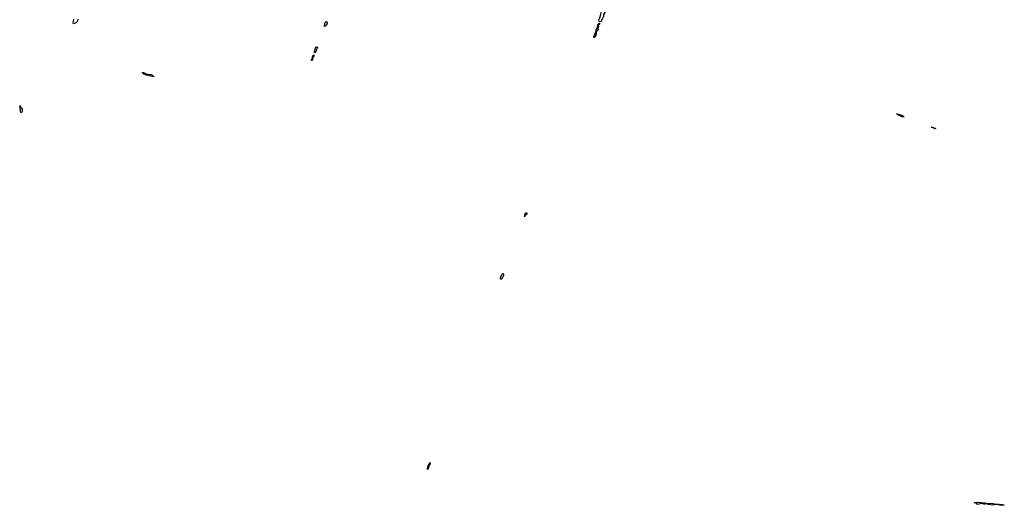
# Model space of a CAD drawing. Extents: x 2640764 to 2777785, y 718840 to 815082.
# Tile 37 of 148: x 2708110 to 2728478, y 750114 to 760156. Entities that reach past the tile are written whole.
import ezdxf

# ---------------------------------------------------------------- set-up
doc = ezdxf.new("R2010")
doc.units = 0

msp = doc.modelspace()

# ---------------------------------------------------------------- linework, layer by layer
at = {"layer": '0CON10XD'}
for points in [[(2720115, 760113), (2720105, 760116), (2720095, 760129), (2720093, 760155), (2720114, 760196), (2720121, 760245), (2720146, 760325), (2720162, 760348), (2720185, 760347), (2720209, 760329), (2720215, 760305), (2720188, 760265), (2720184, 760225), (2720162, 760168), (2720128, 760122), (2720115, 760113)], [(2709221, 760071), (2709214, 760085), (2709231, 760165)], [(2709318, 760165), (2709282, 760095), (2709245, 760074), (2709221, 760071)], [(2714425, 760012), (2714413, 760015), (2714423, 760077), (2714435, 760107), (2714445, 760117), (2714455, 760117), (2714469, 760105), (2714470, 760085), (2714455, 760045), (2714425, 760012)], [(2719995, 759789), (2719985, 759790), (2719986, 759805), (2720005, 759855), (2720029, 759891), (2720037, 759945), (2720064, 759986), (2720072, 760035), (2720066, 760055), (2720095, 760086), (2720105, 760086), (2720107, 760063), (2720079, 760035), (2720080, 760005), (2720069, 759985), (2720075, 759945), (2720041, 759909), (2720025, 759836), (2719995, 759789)], [(2714215, 759472), (2714208, 759478), (2714208, 759495), (2714232, 759565), (2714245, 759588), (2714262, 759592), (2714268, 759585), (2714266, 759564), (2714241, 759529), (2714235, 759489), (2714215, 759472)], [(2714155, 759311), (2714147, 759315), (2714146, 759325), (2714164, 759355), (2714165, 759385), (2714185, 759422), (2714195, 759427), (2714199, 759415), (2714177, 759365), (2714166, 759355), (2714165, 759328), (2714155, 759311)], [(2710875, 758972), (2710795, 758992), (2710765, 759010), (2710735, 759007), (2710675, 759027), (2710642, 759058), (2710654, 759066), (2710675, 759067), (2710706, 759046), (2710751, 759031), (2710825, 759026), (2710845, 759016), (2710880, 758985), (2710875, 758972)], [(2708145, 758232), (2708135, 758240), (2708124, 758265), (2708123, 758343), (2708110, 758365), (2708115, 758376), (2708125, 758372), (2708130, 758345), (2708149, 758329), (2708160, 758305), (2708158, 758255), (2708145, 758232)], [(2726405, 758144), (2726365, 758147), (2726299, 758175), (2726278, 758195), (2726280, 758200), (2726250, 758205), (2726275, 758206), (2726280, 758200), (2726355, 758182), (2726400, 758155), (2726405, 758144)], [(2727045, 757897), (2727008, 757918), (2726978, 757925), (2726962, 757938), (2726988, 757935), (2727038, 757915), (2727056, 757905), (2727055, 757900), (2727045, 757897)], [(2718555, 756077), (2718550, 756085), (2718559, 756101), (2718568, 756145), (2718575, 756155), (2718595, 756166), (2718603, 756155), (2718598, 756135), (2718562, 756098), (2718555, 756077)], [(2718065, 754784), (2718057, 754805), (2718065, 754836), (2718083, 754887), (2718105, 754906), (2718116, 754886), (2718115, 754869), (2718086, 754795), (2718065, 754784)], [(2716545, 750852), (2716547, 750863), (2716555, 750907), (2716580, 750975), (2716595, 750996), (2716604, 750994), (2716603, 750975), (2716578, 750945), (2716575, 750914), (2716557, 750865), (2716547, 750863), (2716545, 750852)], [(2727935, 750134), (2727915, 750139), (2727895, 750162), (2727853, 750165), (2727860, 750175), (2727885, 750166), (2727923, 750177), (2728075, 750168), (2728104, 750155), (2728103, 750145), (2728083, 750137), (2728054, 750136), (2727985, 750149), (2727935, 750134)], [(2728465, 750114), (2728442, 750122), (2728355, 750122), (2728305, 750131), (2728238, 750118), (2728144, 750134), (2728122, 750145), (2728130, 750155), (2728143, 750157), (2728245, 750153), (2728305, 750138), (2728362, 750135), (2728385, 750126), (2728467, 750127), (2728478, 750125), (2728465, 750114)]]:
    msp.add_lwpolyline(points, dxfattribs=at)

doc.saveas('drawing.dxf')
